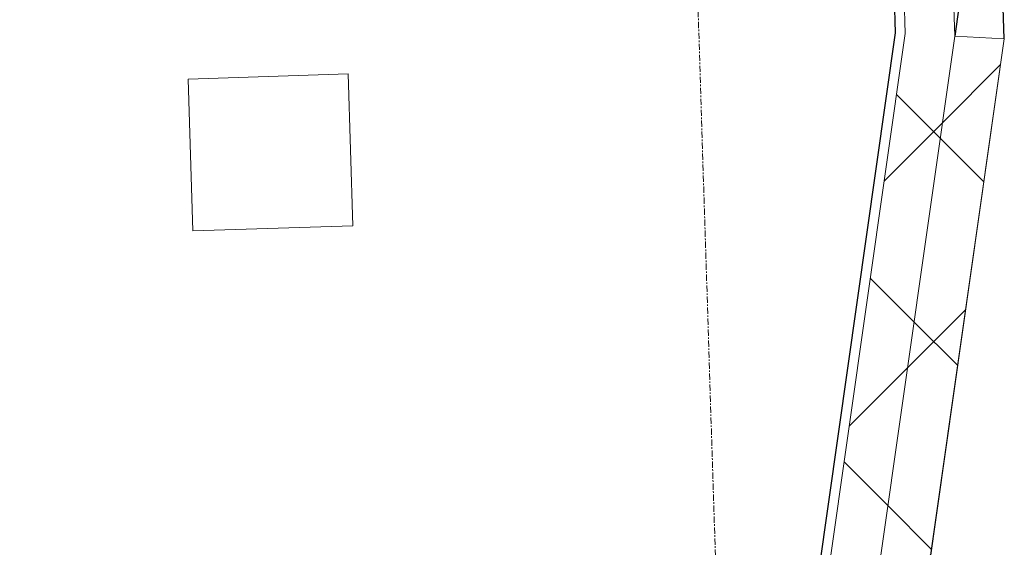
# Model space of a CAD drawing. Header units: millimetres. Extents: x 853417 to 929373, y -433185 to -369260.
# Tile 5 of 157: x 862694 to 864685, y -416826 to -415759. Entities that reach past the tile are written whole.
import ezdxf

# ---------------------------------------------------------------- set-up
doc = ezdxf.new("R2010")
doc.units = ezdxf.units.MM
doc.linetypes.add('Grid Line', pattern=[22.225, 12.7, -3.175, 3.175, -3.175])
for name, color, linetype, lineweight in [('KOKO-COLS', 7, 'Continuous', 9), ('KOKO-GRID', 7, 'Continuous', 9), ('KOKO-WALL', 7, 'Continuous', 9), ('KOKO-WALL-PATT', 7, 'Continuous', 25), ('KOKO_WALL', 7, 'Continuous', 9)]:
    doc.layers.add(name, color=color, linetype=linetype, lineweight=lineweight)
pattern_1 = [(45, (463824.66, -1284242.16), (-212.13203, 212.13203), []), (135, (463824.66, -1284242.16), (-212.13203, -212.13203), [])]

# ---------------------------------------------------------------- blocks, each defined once
blk = doc.blocks.new('Ol_olev välissein 9 - VS-01-2487469-1 korrus_SA_kunstihanke plaan')
at = {"layer": 'KOKO-WALL', "lineweight": 25}
blk.add_line((442839.1, 850999.9), (442981, 850975.1), dxfattribs=at)
at = {"layer": 'KOKO_WALL'}
for p, q in [((442981, 850975.1), (442989.7, 851075.1)), ((442989.7, 851075.1), (445652.9, 850608.3))]:
    blk.add_line(p, q, dxfattribs=at)

msp = doc.modelspace()

# ---------------------------------------------------------------- hatches: boundary and pattern name
at = {"layer": 'KOKO-WALL-PATT', "lineweight": 9, "true_color": 0x787878}
h = msp.add_hatch(dxfattribs=at)
h.set_pattern_fill('FP_8', color=8, style=0, pattern_type=2)
h.set_pattern_definition(pattern_1)
h.paths.add_polyline_path([(864585, -415792.6), (864553.4, -414796.1), (864453.5, -414799.2), (864484.8, -415787.1)], flags=0)
h.paths.add_polyline_path([(864437.5, -414294.5), (864537.4, -414291.3), (864490.1, -412799.9), (864480.1, -412800.2), (864480.8, -412820.2), (864390.8, -412823), (864408.4, -413376.2)], flags=0)
h.paths.add_polyline_path([(864426, -411091.1), (864435.9, -411090.7), (864414.7, -410421.4), (864314.8, -410424.6), (864335.4, -411073.9), (864425.3, -411071.1)], flags=0)
h.paths.add_polyline_path([(864297.4, -409874.9), (864397.3, -409871.7), (864376.3, -409210.2), (864276.4, -409213.4)], flags=0)
h = msp.add_hatch(dxfattribs=at)
h.set_pattern_fill('FP_8', color=8, style=0, pattern_type=2)
h.set_pattern_definition(pattern_1)
h.paths.add_polyline_path([(864685.2, -415798.1), (864669.7, -415307.6), (864599.7, -415309.9), (864581.5, -414795.2), (864553.4, -414796.1), (864585, -415792.6)], flags=0)
h.paths.add_polyline_path([(864537.4, -414291.3), (864567.4, -414290.4), (864566.8, -414270.4), (864636.7, -414268.2), (864590.7, -412816.7), (864520.8, -412818.9), (864520.1, -412798.9), (864490.1, -412799.9), (864508.4, -413376.2)], flags=0)
h.paths.add_polyline_path([(864435.9, -411090.7), (864465.9, -411089.8), (864465.3, -411069.8), (864535.3, -411067.6), (864514, -410398.3), (864464.1, -410399.9), (864464.7, -410419.9), (864414.7, -410421.4), (864424.1, -410716.9)], flags=0)
h.paths.add_polyline_path([(864447.9, -409890.1), (864497.9, -409888.5), (864476.9, -409227.1), (864406.9, -409229.3), (864406.3, -409209.3), (864376.3, -409210.2), (864397.3, -409871.7), (864447.3, -409870.1), (864447.6, -409880.1)], flags=0)
h = msp.add_hatch(dxfattribs=at)
h.set_pattern_fill('FP_8', color=8, style=0, pattern_type=2)
h.set_pattern_definition(pattern_1)
h.paths.add_polyline_path([(864204.1, -418460.7), (864585, -415792.6), (864484.8, -415787.1), (864105.1, -418446.6)], flags=0)
h = msp.add_hatch(dxfattribs=at)
h.set_pattern_fill('FP_8', color=8, style=0, pattern_type=2)
h.set_pattern_definition(pattern_1)
h.paths.add_polyline_path([(864303.1, -418474.8), (864685.2, -415798.1), (864585, -415792.6), (864204.1, -418460.7)], flags=0)

# ---------------------------------------------------------------- linework, layer by layer
at = {"layer": 'KOKO-COLS'}
for p, q in [((863357.9, -415869), (863034.3, -415879.3)), ((863034.3, -415879.3), (863044, -416186.3)), ((863367.6, -416176.1), (863357.9, -415869)), ((863044, -416186.3), (863367.6, -416176.1))]:
    msp.add_line(p, q, dxfattribs=at)
at = {"layer": 'KOKO-GRID', "linetype": 'Grid Line'}
msp.add_line((864554.4, -431148.2), (862693.9, -372462.9), dxfattribs=at)
at = {"layer": 'KOKO-WALL', "lineweight": 25}
for p, q in [((864433.5, -414799.9), (864464.7, -415786)), ((864685.2, -415798.1), (864669.7, -415307.6)), ((864464.7, -415786), (863564.9, -422088.6))]:
    msp.add_line(p, q, dxfattribs=at)
at = {"layer": 'KOKO-WALL'}
for p, q in [((864453.5, -414799.2), (864484.8, -415787.1)), ((864553.4, -414796.1), (864585, -415792.6)), ((864484.8, -415787.1), (863588.1, -422067.9)), ((864585, -415792.6), (863703.9, -421964.2)), ((863819.7, -421860.5), (864685.2, -415798.1))]:
    msp.add_line(p, q, dxfattribs=at)

# ---------------------------------------------------------------- block references
at = {"layer": 'KOKO_WALL', "rotation": 271.815909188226}
msp.add_blockref('Ol_olev välissein 9 - VS-01-2487469-1 korrus_SA_kunstihanke plaan', (0, 0), dxfattribs=at)

doc.saveas('drawing.dxf')
